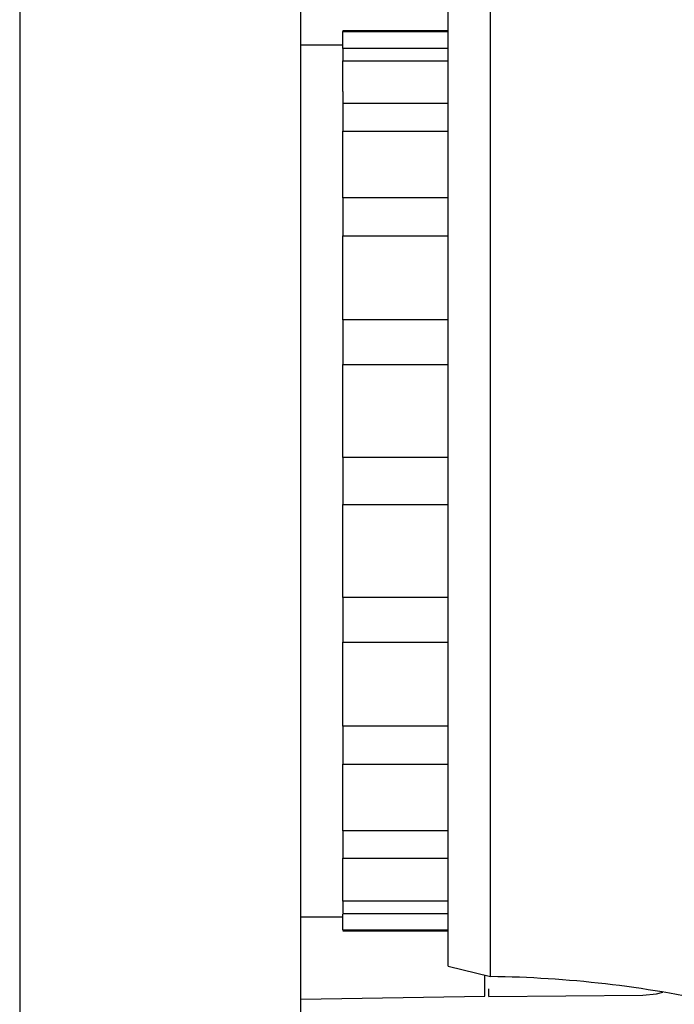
# Model space of a CAD drawing. Header units: millimetres. Extents: x 7187 to 8806, y -3756 to -2918.
# Tile 138 of 250: x 7739 to 7758, y -3243 to -3215. Entities that reach past the tile are written whole.
import ezdxf

# ---------------------------------------------------------------- set-up
doc = ezdxf.new("R2010")
doc.units = ezdxf.units.MM
doc.header["$LTSCALE"] = 3
doc.header["$PDSIZE"] = -1
doc.styles.get("Standard").update_dxf_attribs({"font": 'arial.ttf', "height": 12})
doc.dimstyles.new('ISO-25', dxfattribs={"dimtxt": 12, "dimasz": 6, "dimexe": 0.5, "dimexo": 0.625, "dimtad": 1, "dimdec": 1, "dimdsep": 46, "dimtxsty": 'Standard', "dimcen": 0, "dimclrd": 256, "dimclre": 256, "dimadec": 0, "dimazin": 0, "dimtfac": 1, "dimtdec": 1, "dimtmove": 0, "dimatfit": 3, "dimfxl": 1, "dimlwd": 30, "dimlwe": 30, "dimarcsym": 0})

# ---------------------------------------------------------------- blocks, each defined once
blk = doc.blocks.new('*D422')
at = {"linetype": 'Continuous', "lineweight": 30}
for p, q in [((7747.468, -3023.296), (7747.468, -3187.391)), ((7772.282, -3226.427), (7772.282, -3186.391)), ((7753.468, -3186.891), (7766.282, -3186.891))]:
    blk.add_line(p, q, dxfattribs=at)
at = {"linetype": 'Continuous'}
for points in [[(7753.468, -3185.891), (7753.468, -3187.891), (7747.468, -3186.891)], [(7766.282, -3185.891), (7766.282, -3187.891), (7772.282, -3186.891)]]:
    blk.add_solid(points, dxfattribs=at)
at = {"layer": 'Defpoints', "color": 0, "linetype": 'Continuous'}
for p in [(7747.468, -3022.671), (7772.282, -3186.891), (7772.282, -3227.052)]:
    blk.add_point(p, dxfattribs=at)
at = {"color": 0, "linetype": 'Continuous', "lineweight": 30, "insert": (7759.875, -3180.139), "char_height": 12, "attachment_point": 5}
blk.add_mtext('25', dxfattribs=at)

msp = doc.modelspace()

# ---------------------------------------------------------------- linework, layer by layer
at = {"linetype": 'Continuous', "lineweight": 30}
for p, q in [((7747.468, -3265.374), (7747.468, -3022.478)), ((7739.468, -3023.426), (7739.468, -3264.426)), ((7752.875, -3242.526), (7752.875, -3214.326)), ((7751.668, -3242.226), (7751.668, -3214.626)), ((7751.668, -3215.626), (7748.668, -3215.626)), ((7748.668, -3215.626), (7748.668, -3215.644)), ((7748.668, -3215.644), (7751.668, -3215.644)), ((7748.668, -3216.104), (7748.668, -3215.644)), ((7748.668, -3216.026), (7747.468, -3216.026)), ((7748.668, -3216.126), (7748.668, -3216.104)), ((7751.668, -3216.126), (7748.668, -3216.126)), ((7748.668, -3216.126), (7748.668, -3216.475)), ((7748.668, -3216.475), (7751.668, -3216.475)), ((7748.668, -3217.289), (7748.668, -3216.475)), ((7748.668, -3217.352), (7748.668, -3217.289)), ((7748.668, -3217.352), (7748.668, -3217.693)), ((7751.668, -3217.693), (7748.668, -3217.693)), ((7748.668, -3217.693), (7748.668, -3218.477)), ((7748.668, -3218.477), (7751.668, -3218.477)), ((7748.668, -3219.564), (7748.668, -3218.477)), ((7748.668, -3219.662), (7748.668, -3219.564)), ((7748.668, -3220.374), (7748.668, -3219.662)), ((7751.668, -3220.374), (7748.668, -3220.374)), ((7748.668, -3220.374), (7748.668, -3221.452)), ((7748.668, -3221.452), (7751.668, -3221.452)), ((7748.668, -3222.706), (7748.668, -3221.452)), ((7748.668, -3223.842), (7748.668, -3222.829)), ((7751.668, -3223.842), (7748.668, -3223.842)), ((7748.668, -3223.842), (7748.668, -3225.11)), ((7748.668, -3225.11), (7751.668, -3225.11)), ((7748.668, -3226.408), (7748.668, -3225.11)), ((7748.668, -3227.76), (7748.668, -3226.545)), ((7751.668, -3227.76), (7748.668, -3227.76)), ((7748.668, -3227.76), (7748.668, -3229.093)), ((7748.668, -3229.093), (7751.668, -3229.093)), ((7748.668, -3230.308), (7748.668, -3229.093)), ((7748.668, -3231.742), (7748.668, -3230.445)), ((7751.668, -3231.742), (7748.668, -3231.742)), ((7748.668, -3231.742), (7748.668, -3233.01)), ((7748.668, -3233.01), (7751.668, -3233.01)), ((7748.668, -3234.023), (7748.668, -3233.01)), ((7748.668, -3235.4), (7748.668, -3234.147)), ((7751.668, -3235.4), (7748.668, -3235.4)), ((7748.668, -3235.4), (7748.668, -3236.479)), ((7748.668, -3236.479), (7751.668, -3236.479)), ((7748.668, -3237.191), (7748.668, -3236.479)), ((7748.668, -3238.376), (7748.668, -3237.289)), ((7751.668, -3238.376), (7748.668, -3238.376)), ((7748.668, -3238.376), (7748.668, -3239.16)), ((7748.668, -3239.16), (7751.668, -3239.16)), ((7748.668, -3239.501), (7748.668, -3239.16)), ((7748.668, -3240.377), (7748.668, -3239.564)), ((7751.668, -3240.377), (7748.668, -3240.377)), ((7748.668, -3240.377), (7748.668, -3240.726)), ((7747.468, -3240.826), (7748.668, -3240.826)), ((7748.668, -3240.726), (7751.668, -3240.726)), ((7748.668, -3241.209), (7748.668, -3240.749)), ((7748.667, -3241.226), (7751.668, -3241.226)), ((7751.668, -3241.209), (7748.668, -3241.209)), ((7751.668, -3242.226), (7752.875, -3242.526)), ((7747.468, -3243.17), (7752.712, -3243.078)), ((7752.819, -3243.088), (7757.209, -3243.054)), ((7752.82, -3243.088), (7752.82, -3242.872))]:
    msp.add_line(p, q, dxfattribs=at)
at = {"linetype": 'Continuous', "lineweight": 30, "flags": 128}
msp.add_lwpolyline([(7757.209, -3243.054), (7757.595, -3243.013), (7757.776, -3242.967)], dxfattribs=at)
at = {"linetype": 'Continuous', "lineweight": 30}
for points in [[(7748.672, -3222.831, 0), (7748.672, -3222.831, 0), (7748.672, -3222.831, 0), (7748.672, -3222.831, 0), (7748.672, -3222.831, 0), (7748.672, -3222.821, 0), (7748.672, -3222.821, 0), (7748.672, -3222.821, 0), (7748.672, -3222.821, 0), (7748.672, -3222.821, 0), (7748.672, -3222.821, 0), (7748.672, -3222.821, 0), (7748.672, -3222.821, 0), (7748.672, -3222.821, 0), (7748.672, -3222.821, 0), (7748.672, -3222.821, 0), (7748.672, -3222.821, 0), (7748.672, -3222.821, 0), (7748.672, -3222.821, 0), (7748.672, -3222.811, 0), (7748.672, -3222.811, 0), (7748.672, -3222.811, 0), (7748.672, -3222.811, 0), (7748.672, -3222.811, 0), (7748.672, -3222.811, 0), (7748.672, -3222.811, 0), (7748.672, -3222.811, 0), (7748.672, -3222.811, 0), (7748.672, -3222.811, 0), (7748.672, -3222.811, 0), (7748.672, -3222.811, 0), (7748.672, -3222.811, 0), (7748.672, -3222.811, 0), (7748.672, -3222.801, 0), (7748.672, -3222.801, 0), (7748.672, -3222.801, 0), (7748.672, -3222.801, 0), (7748.672, -3222.801, 0), (7748.672, -3222.801, 0), (7748.672, -3222.801, 0), (7748.672, -3222.801, 0), (7748.672, -3222.801, 0), (7748.672, -3222.801, 0), (7748.672, -3222.801, 0), (7748.672, -3222.801, 0), (7748.672, -3222.801, 0), (7748.672, -3222.791, 0), (7748.672, -3222.791, 0), (7748.672, -3222.791, 0), (7748.672, -3222.791, 0), (7748.672, -3222.791, 0), (7748.672, -3222.791, 0), (7748.672, -3222.791, 0), (7748.672, -3222.791, 0), (7748.672, -3222.791, 0), (7748.672, -3222.791, 0), (7748.672, -3222.791, 0), (7748.672, -3222.791, 0), (7748.672, -3222.791, 0), (7748.672, -3222.791, 0), (7748.672, -3222.781, 0), (7748.672, -3222.781, 0), (7748.672, -3222.781, 0), (7748.672, -3222.781, 0), (7748.672, -3222.781, 0), (7748.672, -3222.781, 0), (7748.672, -3222.781, 0), (7748.672, -3222.781, 0), (7748.672, -3222.781, 0), (7748.672, -3222.781, 0), (7748.672, -3222.781, 0), (7748.672, -3222.781, 0), (7748.672, -3222.781, 0), (7748.672, -3222.771, 0), (7748.672, -3222.771, 0), (7748.672, -3222.771, 0), (7748.672, -3222.771, 0), (7748.672, -3222.771, 0), (7748.672, -3222.771, 0), (7748.672, -3222.771, 0), (7748.672, -3222.771, 0), (7748.672, -3222.771, 0), (7748.672, -3222.771, 0), (7748.672, -3222.771, 0), (7748.672, -3222.771, 0), (7748.672, -3222.771, 0), (7748.672, -3222.761, 0), (7748.672, -3222.761, 0), (7748.672, -3222.761, 0), (7748.672, -3222.761, 0), (7748.672, -3222.761, 0), (7748.672, -3222.761, 0), (7748.672, -3222.761, 0), (7748.672, -3222.761, 0), (7748.672, -3222.761, 0), (7748.672, -3222.761, 0), (7748.672, -3222.761, 0), (7748.672, -3222.761, 0), (7748.672, -3222.751, 0), (7748.672, -3222.751, 0), (7748.672, -3222.751, 0), (7748.672, -3222.751, 0), (7748.672, -3222.751, 0), (7748.672, -3222.751, 0), (7748.672, -3222.751, 0), (7748.672, -3222.751, 0), (7748.672, -3222.751, 0), (7748.672, -3222.751, 0), (7748.672, -3222.751, 0), (7748.672, -3222.751, 0), (7748.672, -3222.751, 0), (7748.672, -3222.741, 0), (7748.672, -3222.741, 0), (7748.672, -3222.741, 0), (7748.672, -3222.741, 0), (7748.672, -3222.741, 0), (7748.672, -3222.741, 0), (7748.672, -3222.741, 0), (7748.672, -3222.741, 0), (7748.672, -3222.741, 0), (7748.672, -3222.741, 0), (7748.672, -3222.741, 0), (7748.672, -3222.741, 0), (7748.672, -3222.731, 0), (7748.672, -3222.731, 0), (7748.672, -3222.731, 0), (7748.672, -3222.731, 0), (7748.672, -3222.731, 0), (7748.672, -3222.731, 0), (7748.672, -3222.731, 0), (7748.672, -3222.731, 0), (7748.672, -3222.731, 0), (7748.672, -3222.731, 0), (7748.672, -3222.731, 0), (7748.672, -3222.731, 0), (7748.672, -3222.721, 0), (7748.672, -3222.721, 0), (7748.672, -3222.721, 0), (7748.672, -3222.721, 0), (7748.672, -3222.721, 0), (7748.672, -3222.721, 0), (7748.672, -3222.721, 0), (7748.672, -3222.721, 0), (7748.672, -3222.721, 0), (7748.672, -3222.721, 0), (7748.672, -3222.721, 0), (7748.672, -3222.721, 0), (7748.672, -3222.711, 0), (7748.672, -3222.711, 0), (7748.672, -3222.711, 0), (7748.672, -3222.711, 0), (7748.672, -3222.711, 0), (7748.672, -3222.711, 0), (7748.672, -3222.711, 0), (7748.672, -3222.711, 0), (7748.672, -3222.711, 0), (7748.672, -3222.711, 0), (7748.672, -3222.711, 0), (7748.672, -3222.711, 0), (7748.672, -3222.701, 0)], [(7748.672, -3226.541, 0), (7748.672, -3226.541, 0), (7748.672, -3226.541, 0), (7748.672, -3226.541, 0), (7748.672, -3226.541, 0), (7748.672, -3226.541, 0), (7748.672, -3226.541, 0), (7748.672, -3226.541, 0), (7748.672, -3226.541, 0), (7748.672, -3226.541, 0), (7748.672, -3226.541, 0), (7748.672, -3226.531, 0), (7748.672, -3226.531, 0), (7748.672, -3226.531, 0), (7748.672, -3226.531, 0), (7748.672, -3226.531, 0), (7748.672, -3226.531, 0), (7748.672, -3226.531, 0), (7748.672, -3226.531, 0), (7748.672, -3226.531, 0), (7748.672, -3226.531, 0), (7748.672, -3226.531, 0), (7748.672, -3226.531, 0), (7748.672, -3226.521, 0), (7748.672, -3226.521, 0), (7748.672, -3226.521, 0), (7748.672, -3226.521, 0), (7748.672, -3226.521, 0), (7748.672, -3226.521, 0), (7748.672, -3226.521, 0), (7748.672, -3226.521, 0), (7748.672, -3226.521, 0), (7748.672, -3226.521, 0), (7748.672, -3226.521, 0), (7748.672, -3226.521, 0), (7748.672, -3226.511, 0), (7748.672, -3226.511, 0), (7748.672, -3226.511, 0), (7748.672, -3226.511, 0), (7748.672, -3226.511, 0), (7748.672, -3226.511, 0), (7748.672, -3226.511, 0), (7748.672, -3226.511, 0), (7748.672, -3226.511, 0), (7748.672, -3226.511, 0), (7748.672, -3226.511, 0), (7748.672, -3226.501, 0), (7748.672, -3226.501, 0), (7748.672, -3226.501, 0), (7748.672, -3226.501, 0), (7748.672, -3226.501, 0), (7748.672, -3226.501, 0), (7748.672, -3226.501, 0), (7748.672, -3226.501, 0), (7748.672, -3226.501, 0), (7748.672, -3226.501, 0), (7748.672, -3226.501, 0), (7748.672, -3226.501, 0), (7748.672, -3226.491, 0), (7748.672, -3226.491, 0), (7748.672, -3226.491, 0), (7748.672, -3226.491, 0), (7748.672, -3226.491, 0), (7748.672, -3226.491, 0), (7748.672, -3226.491, 0), (7748.672, -3226.491, 0), (7748.672, -3226.491, 0), (7748.672, -3226.491, 0), (7748.672, -3226.491, 0), (7748.672, -3226.491, 0), (7748.672, -3226.481, 0), (7748.672, -3226.481, 0), (7748.672, -3226.481, 0), (7748.672, -3226.481, 0), (7748.672, -3226.481, 0), (7748.672, -3226.481, 0), (7748.672, -3226.481, 0), (7748.672, -3226.481, 0), (7748.672, -3226.481, 0), (7748.672, -3226.481, 0), (7748.672, -3226.481, 0), (7748.672, -3226.471, 0), (7748.672, -3226.471, 0), (7748.672, -3226.471, 0), (7748.672, -3226.471, 0), (7748.672, -3226.471, 0), (7748.672, -3226.471, 0), (7748.672, -3226.471, 0), (7748.672, -3226.471, 0), (7748.672, -3226.471, 0), (7748.672, -3226.471, 0), (7748.672, -3226.471, 0), (7748.672, -3226.471, 0), (7748.672, -3226.461, 0), (7748.672, -3226.461, 0), (7748.672, -3226.461, 0), (7748.672, -3226.461, 0), (7748.672, -3226.461, 0), (7748.672, -3226.461, 0), (7748.672, -3226.461, 0), (7748.672, -3226.461, 0), (7748.672, -3226.461, 0), (7748.672, -3226.461, 0), (7748.672, -3226.461, 0), (7748.672, -3226.461, 0), (7748.672, -3226.451, 0), (7748.672, -3226.451, 0), (7748.672, -3226.451, 0), (7748.672, -3226.451, 0), (7748.672, -3226.451, 0), (7748.672, -3226.451, 0), (7748.672, -3226.451, 0), (7748.672, -3226.451, 0), (7748.672, -3226.451, 0), (7748.672, -3226.451, 0), (7748.672, -3226.451, 0), (7748.672, -3226.441, 0), (7748.672, -3226.441, 0), (7748.672, -3226.441, 0), (7748.672, -3226.441, 0), (7748.672, -3226.441, 0), (7748.672, -3226.441, 0), (7748.672, -3226.441, 0), (7748.672, -3226.441, 0), (7748.672, -3226.441, 0), (7748.672, -3226.441, 0), (7748.672, -3226.441, 0), (7748.672, -3226.431, 0), (7748.672, -3226.431, 0), (7748.672, -3226.431, 0), (7748.672, -3226.431, 0), (7748.672, -3226.431, 0), (7748.672, -3226.431, 0), (7748.672, -3226.431, 0), (7748.672, -3226.431, 0), (7748.672, -3226.431, 0), (7748.672, -3226.431, 0), (7748.672, -3226.431, 0), (7748.672, -3226.431, 0), (7748.672, -3226.421, 0), (7748.672, -3226.421, 0), (7748.672, -3226.421, 0), (7748.672, -3226.421, 0), (7748.672, -3226.421, 0), (7748.672, -3226.421, 0), (7748.672, -3226.421, 0), (7748.672, -3226.421, 0), (7748.672, -3226.421, 0), (7748.672, -3226.421, 0), (7748.672, -3226.421, 0), (7748.672, -3226.411, 0), (7748.672, -3226.411, 0), (7748.672, -3226.411, 0), (7748.672, -3226.411, 0), (7748.672, -3226.411, 0), (7748.672, -3226.411, 0), (7748.672, -3226.411, 0), (7748.672, -3226.411, 0), (7748.672, -3226.411, 0), (7748.672, -3226.411, 0)], [(7748.672, -3230.441, 0), (7748.672, -3230.441, 0), (7748.672, -3230.441, 0), (7748.672, -3230.441, 0), (7748.672, -3230.441, 0), (7748.672, -3230.441, 0), (7748.672, -3230.441, 0), (7748.672, -3230.441, 0), (7748.672, -3230.441, 0), (7748.672, -3230.441, 0), (7748.672, -3230.431, 0), (7748.672, -3230.431, 0), (7748.672, -3230.431, 0), (7748.672, -3230.431, 0), (7748.672, -3230.431, 0), (7748.672, -3230.431, 0), (7748.672, -3230.431, 0), (7748.672, -3230.431, 0), (7748.672, -3230.431, 0), (7748.672, -3230.431, 0), (7748.672, -3230.431, 0), (7748.672, -3230.421, 0), (7748.672, -3230.421, 0), (7748.672, -3230.421, 0), (7748.672, -3230.421, 0), (7748.672, -3230.421, 0), (7748.672, -3230.421, 0), (7748.672, -3230.421, 0), (7748.672, -3230.421, 0), (7748.672, -3230.421, 0), (7748.672, -3230.421, 0), (7748.672, -3230.421, 0), (7748.672, -3230.421, 0), (7748.672, -3230.411, 0), (7748.672, -3230.411, 0), (7748.672, -3230.411, 0), (7748.672, -3230.411, 0), (7748.672, -3230.411, 0), (7748.672, -3230.411, 0), (7748.672, -3230.411, 0), (7748.672, -3230.411, 0), (7748.672, -3230.411, 0), (7748.672, -3230.411, 0), (7748.672, -3230.411, 0), (7748.672, -3230.401, 0), (7748.672, -3230.401, 0), (7748.672, -3230.401, 0), (7748.672, -3230.401, 0), (7748.672, -3230.401, 0), (7748.672, -3230.401, 0), (7748.672, -3230.401, 0), (7748.672, -3230.401, 0), (7748.672, -3230.401, 0), (7748.672, -3230.401, 0), (7748.672, -3230.401, 0), (7748.672, -3230.401, 0), (7748.672, -3230.391, 0), (7748.672, -3230.391, 0), (7748.672, -3230.391, 0), (7748.672, -3230.391, 0), (7748.672, -3230.391, 0), (7748.672, -3230.391, 0), (7748.672, -3230.391, 0), (7748.672, -3230.391, 0), (7748.672, -3230.391, 0), (7748.672, -3230.391, 0), (7748.672, -3230.391, 0), (7748.672, -3230.381, 0), (7748.672, -3230.381, 0), (7748.672, -3230.381, 0), (7748.672, -3230.381, 0), (7748.672, -3230.381, 0), (7748.672, -3230.381, 0), (7748.672, -3230.381, 0), (7748.672, -3230.381, 0), (7748.672, -3230.381, 0), (7748.672, -3230.381, 0), (7748.672, -3230.381, 0), (7748.672, -3230.381, 0), (7748.672, -3230.371, 0), (7748.672, -3230.371, 0), (7748.672, -3230.371, 0), (7748.672, -3230.371, 0), (7748.672, -3230.371, 0), (7748.672, -3230.371, 0), (7748.672, -3230.371, 0), (7748.672, -3230.371, 0), (7748.672, -3230.371, 0), (7748.672, -3230.371, 0), (7748.672, -3230.371, 0), (7748.672, -3230.361, 0), (7748.672, -3230.361, 0), (7748.672, -3230.361, 0), (7748.672, -3230.361, 0), (7748.672, -3230.361, 0), (7748.672, -3230.361, 0), (7748.672, -3230.361, 0), (7748.672, -3230.361, 0), (7748.672, -3230.361, 0), (7748.672, -3230.361, 0), (7748.672, -3230.361, 0), (7748.672, -3230.361, 0), (7748.672, -3230.351, 0), (7748.672, -3230.351, 0), (7748.672, -3230.351, 0), (7748.672, -3230.351, 0), (7748.672, -3230.351, 0), (7748.672, -3230.351, 0), (7748.672, -3230.351, 0), (7748.672, -3230.351, 0), (7748.672, -3230.351, 0), (7748.672, -3230.351, 0), (7748.672, -3230.351, 0), (7748.672, -3230.351, 0), (7748.672, -3230.341, 0), (7748.672, -3230.341, 0), (7748.672, -3230.341, 0), (7748.672, -3230.341, 0), (7748.672, -3230.341, 0), (7748.672, -3230.341, 0), (7748.672, -3230.341, 0), (7748.672, -3230.341, 0), (7748.672, -3230.341, 0), (7748.672, -3230.341, 0), (7748.672, -3230.341, 0), (7748.672, -3230.331, 0), (7748.672, -3230.331, 0), (7748.672, -3230.331, 0), (7748.672, -3230.331, 0), (7748.672, -3230.331, 0), (7748.672, -3230.331, 0), (7748.672, -3230.331, 0), (7748.672, -3230.331, 0), (7748.672, -3230.331, 0), (7748.672, -3230.331, 0), (7748.672, -3230.331, 0), (7748.672, -3230.331, 0), (7748.672, -3230.321, 0), (7748.672, -3230.321, 0), (7748.672, -3230.321, 0), (7748.672, -3230.321, 0), (7748.672, -3230.321, 0), (7748.672, -3230.321, 0), (7748.672, -3230.321, 0), (7748.672, -3230.321, 0), (7748.672, -3230.321, 0), (7748.672, -3230.321, 0), (7748.672, -3230.321, 0), (7748.672, -3230.321, 0), (7748.672, -3230.311, 0), (7748.672, -3230.311, 0), (7748.672, -3230.311, 0), (7748.672, -3230.311, 0), (7748.672, -3230.311, 0), (7748.672, -3230.311, 0), (7748.672, -3230.311, 0), (7748.672, -3230.311, 0), (7748.672, -3230.311, 0), (7748.672, -3230.311, 0), (7748.672, -3230.311, 0)], [(7748.672, -3234.151, 0), (7748.672, -3234.141, 0), (7748.672, -3234.141, 0), (7748.672, -3234.141, 0), (7748.672, -3234.141, 0), (7748.672, -3234.141, 0), (7748.672, -3234.141, 0), (7748.672, -3234.141, 0), (7748.672, -3234.141, 0), (7748.672, -3234.141, 0), (7748.672, -3234.141, 0), (7748.672, -3234.141, 0), (7748.672, -3234.141, 0), (7748.672, -3234.131, 0), (7748.672, -3234.131, 0), (7748.672, -3234.131, 0), (7748.672, -3234.131, 0), (7748.672, -3234.131, 0), (7748.672, -3234.131, 0), (7748.672, -3234.131, 0), (7748.672, -3234.131, 0), (7748.672, -3234.131, 0), (7748.672, -3234.131, 0), (7748.672, -3234.131, 0), (7748.672, -3234.131, 0), (7748.672, -3234.121, 0), (7748.672, -3234.121, 0), (7748.672, -3234.121, 0), (7748.672, -3234.121, 0), (7748.672, -3234.121, 0), (7748.672, -3234.121, 0), (7748.672, -3234.121, 0), (7748.672, -3234.121, 0), (7748.672, -3234.121, 0), (7748.672, -3234.121, 0), (7748.672, -3234.121, 0), (7748.672, -3234.121, 0), (7748.672, -3234.111, 0), (7748.672, -3234.111, 0), (7748.672, -3234.111, 0), (7748.672, -3234.111, 0), (7748.672, -3234.111, 0), (7748.672, -3234.111, 0), (7748.672, -3234.111, 0), (7748.672, -3234.111, 0), (7748.672, -3234.111, 0), (7748.672, -3234.111, 0), (7748.672, -3234.111, 0), (7748.672, -3234.111, 0), (7748.672, -3234.101, 0), (7748.672, -3234.101, 0), (7748.672, -3234.101, 0), (7748.672, -3234.101, 0), (7748.672, -3234.101, 0), (7748.672, -3234.101, 0), (7748.672, -3234.101, 0), (7748.672, -3234.101, 0), (7748.672, -3234.101, 0), (7748.672, -3234.101, 0), (7748.672, -3234.101, 0), (7748.672, -3234.101, 0), (7748.672, -3234.101, 0), (7748.672, -3234.091, 0), (7748.672, -3234.091, 0), (7748.672, -3234.091, 0), (7748.672, -3234.091, 0), (7748.672, -3234.091, 0), (7748.672, -3234.091, 0), (7748.672, -3234.091, 0), (7748.672, -3234.091, 0), (7748.672, -3234.091, 0), (7748.672, -3234.091, 0), (7748.672, -3234.091, 0), (7748.672, -3234.091, 0), (7748.672, -3234.081, 0), (7748.672, -3234.081, 0), (7748.672, -3234.081, 0), (7748.672, -3234.081, 0), (7748.672, -3234.081, 0), (7748.672, -3234.081, 0), (7748.672, -3234.081, 0), (7748.672, -3234.081, 0), (7748.672, -3234.081, 0), (7748.672, -3234.081, 0), (7748.672, -3234.081, 0), (7748.672, -3234.081, 0), (7748.672, -3234.081, 0), (7748.672, -3234.071, 0), (7748.672, -3234.071, 0), (7748.672, -3234.071, 0), (7748.672, -3234.071, 0), (7748.672, -3234.071, 0), (7748.672, -3234.071, 0), (7748.672, -3234.071, 0), (7748.672, -3234.071, 0), (7748.672, -3234.071, 0), (7748.672, -3234.071, 0), (7748.672, -3234.071, 0), (7748.672, -3234.071, 0), (7748.672, -3234.071, 0), (7748.672, -3234.061, 0), (7748.672, -3234.061, 0), (7748.672, -3234.061, 0), (7748.672, -3234.061, 0), (7748.672, -3234.061, 0), (7748.672, -3234.061, 0), (7748.672, -3234.061, 0), (7748.672, -3234.061, 0), (7748.672, -3234.061, 0), (7748.672, -3234.061, 0), (7748.672, -3234.061, 0), (7748.672, -3234.061, 0), (7748.672, -3234.061, 0), (7748.672, -3234.061, 0), (7748.672, -3234.051, 0), (7748.672, -3234.051, 0), (7748.672, -3234.051, 0), (7748.672, -3234.051, 0), (7748.672, -3234.051, 0), (7748.672, -3234.051, 0), (7748.672, -3234.051, 0), (7748.672, -3234.051, 0), (7748.672, -3234.051, 0), (7748.672, -3234.051, 0), (7748.672, -3234.051, 0), (7748.672, -3234.051, 0), (7748.672, -3234.051, 0), (7748.672, -3234.041, 0), (7748.672, -3234.041, 0), (7748.672, -3234.041, 0), (7748.672, -3234.041, 0), (7748.672, -3234.041, 0), (7748.672, -3234.041, 0), (7748.672, -3234.041, 0), (7748.672, -3234.041, 0), (7748.672, -3234.041, 0), (7748.672, -3234.041, 0), (7748.672, -3234.041, 0), (7748.672, -3234.041, 0), (7748.672, -3234.041, 0), (7748.672, -3234.041, 0), (7748.672, -3234.031, 0), (7748.672, -3234.031, 0), (7748.672, -3234.031, 0), (7748.672, -3234.031, 0), (7748.672, -3234.031, 0), (7748.672, -3234.031, 0), (7748.672, -3234.031, 0), (7748.672, -3234.031, 0), (7748.672, -3234.031, 0), (7748.672, -3234.031, 0), (7748.672, -3234.031, 0), (7748.672, -3234.031, 0), (7748.672, -3234.031, 0), (7748.672, -3234.031, 0), (7748.672, -3234.021, 0), (7748.672, -3234.021, 0), (7748.672, -3234.021, 0), (7748.672, -3234.021, 0), (7748.672, -3234.021, 0)], [(7748.672, -3237.291, 0), (7748.672, -3237.291, 0), (7748.672, -3237.291, 0), (7748.672, -3237.291, 0), (7748.672, -3237.281, 0), (7748.672, -3237.281, 0), (7748.672, -3237.281, 0), (7748.672, -3237.281, 0), (7748.672, -3237.281, 0), (7748.672, -3237.281, 0), (7748.672, -3237.281, 0), (7748.672, -3237.281, 0), (7748.672, -3237.281, 0), (7748.672, -3237.281, 0), (7748.672, -3237.281, 0), (7748.672, -3237.281, 0), (7748.672, -3237.281, 0), (7748.672, -3237.281, 0), (7748.672, -3237.271, 0), (7748.672, -3237.271, 0), (7748.672, -3237.271, 0), (7748.672, -3237.271, 0), (7748.672, -3237.271, 0), (7748.672, -3237.271, 0), (7748.672, -3237.271, 0), (7748.672, -3237.271, 0), (7748.672, -3237.271, 0), (7748.672, -3237.271, 0), (7748.672, -3237.271, 0), (7748.672, -3237.271, 0), (7748.672, -3237.271, 0), (7748.672, -3237.271, 0), (7748.672, -3237.271, 0), (7748.672, -3237.261, 0), (7748.672, -3237.261, 0), (7748.672, -3237.261, 0), (7748.672, -3237.261, 0), (7748.672, -3237.261, 0), (7748.672, -3237.261, 0), (7748.672, -3237.261, 0), (7748.672, -3237.261, 0), (7748.672, -3237.261, 0), (7748.672, -3237.261, 0), (7748.672, -3237.261, 0), (7748.672, -3237.261, 0), (7748.672, -3237.261, 0), (7748.672, -3237.261, 0), (7748.672, -3237.251, 0), (7748.672, -3237.251, 0), (7748.672, -3237.251, 0), (7748.672, -3237.251, 0), (7748.672, -3237.251, 0), (7748.672, -3237.251, 0), (7748.672, -3237.251, 0), (7748.672, -3237.251, 0), (7748.672, -3237.251, 0), (7748.672, -3237.251, 0), (7748.672, -3237.251, 0), (7748.672, -3237.251, 0), (7748.672, -3237.251, 0), (7748.672, -3237.251, 0), (7748.672, -3237.251, 0), (7748.672, -3237.241, 0), (7748.672, -3237.241, 0), (7748.672, -3237.241, 0), (7748.672, -3237.241, 0), (7748.672, -3237.241, 0), (7748.672, -3237.241, 0), (7748.672, -3237.241, 0), (7748.672, -3237.241, 0), (7748.672, -3237.241, 0), (7748.672, -3237.241, 0), (7748.672, -3237.241, 0), (7748.672, -3237.241, 0), (7748.672, -3237.241, 0), (7748.672, -3237.241, 0), (7748.672, -3237.241, 0), (7748.672, -3237.241, 0), (7748.672, -3237.231, 0), (7748.672, -3237.231, 0), (7748.672, -3237.231, 0), (7748.672, -3237.231, 0), (7748.672, -3237.231, 0), (7748.672, -3237.231, 0), (7748.672, -3237.231, 0), (7748.672, -3237.231, 0), (7748.672, -3237.231, 0), (7748.672, -3237.231, 0), (7748.672, -3237.231, 0), (7748.672, -3237.231, 0), (7748.672, -3237.231, 0), (7748.672, -3237.231, 0), (7748.672, -3237.231, 0), (7748.672, -3237.231, 0), (7748.672, -3237.221, 0), (7748.672, -3237.221, 0), (7748.672, -3237.221, 0), (7748.672, -3237.221, 0), (7748.672, -3237.221, 0), (7748.672, -3237.221, 0), (7748.672, -3237.221, 0), (7748.672, -3237.221, 0), (7748.672, -3237.221, 0), (7748.672, -3237.221, 0), (7748.672, -3237.221, 0), (7748.672, -3237.221, 0), (7748.672, -3237.221, 0), (7748.672, -3237.221, 0), (7748.672, -3237.221, 0), (7748.672, -3237.221, 0), (7748.672, -3237.221, 0), (7748.672, -3237.221, 0), (7748.672, -3237.211, 0), (7748.672, -3237.211, 0), (7748.672, -3237.211, 0), (7748.672, -3237.211, 0), (7748.672, -3237.211, 0), (7748.672, -3237.211, 0), (7748.672, -3237.211, 0), (7748.672, -3237.211, 0), (7748.672, -3237.211, 0), (7748.672, -3237.211, 0), (7748.672, -3237.211, 0), (7748.672, -3237.211, 0), (7748.672, -3237.211, 0), (7748.672, -3237.211, 0), (7748.672, -3237.211, 0), (7748.672, -3237.211, 0), (7748.672, -3237.211, 0), (7748.672, -3237.211, 0), (7748.672, -3237.201, 0), (7748.672, -3237.201, 0), (7748.672, -3237.201, 0), (7748.672, -3237.201, 0), (7748.672, -3237.201, 0), (7748.672, -3237.201, 0), (7748.672, -3237.201, 0), (7748.672, -3237.201, 0), (7748.672, -3237.201, 0), (7748.672, -3237.201, 0), (7748.672, -3237.201, 0), (7748.672, -3237.201, 0), (7748.672, -3237.201, 0), (7748.672, -3237.201, 0), (7748.672, -3237.201, 0), (7748.672, -3237.201, 0), (7748.672, -3237.201, 0), (7748.672, -3237.201, 0), (7748.672, -3237.201, 0), (7748.672, -3237.191, 0), (7748.672, -3237.191, 0), (7748.672, -3237.191, 0), (7748.672, -3237.191, 0), (7748.672, -3237.191, 0), (7748.672, -3237.191, 0), (7748.672, -3237.191, 0), (7748.672, -3237.191, 0), (7748.672, -3237.191, 0), (7748.672, -3237.191, 0), (7748.672, -3237.191, 0)], [(7748.672, -3239.561, 0), (7748.672, -3239.561, 0), (7748.672, -3239.561, 0), (7748.672, -3239.561, 0), (7748.672, -3239.561, 0), (7748.672, -3239.561, 0), (7748.672, -3239.561, 0), (7748.672, -3239.561, 0), (7748.672, -3239.561, 0), (7748.672, -3239.561, 0), (7748.672, -3239.561, 0), (7748.672, -3239.561, 0), (7748.672, -3239.561, 0), (7748.672, -3239.561, 0), (7748.672, -3239.561, 0), (7748.672, -3239.551, 0), (7748.672, -3239.551, 0), (7748.672, -3239.551, 0), (7748.672, -3239.551, 0), (7748.672, -3239.551, 0), (7748.672, -3239.551, 0), (7748.672, -3239.551, 0), (7748.672, -3239.551, 0), (7748.672, -3239.551, 0), (7748.672, -3239.551, 0), (7748.672, -3239.551, 0), (7748.672, -3239.551, 0), (7748.672, -3239.551, 0), (7748.672, -3239.551, 0), (7748.672, -3239.551, 0), (7748.672, -3239.551, 0), (7748.672, -3239.551, 0), (7748.672, -3239.551, 0), (7748.672, -3239.551, 0), (7748.672, -3239.551, 0), (7748.672, -3239.541, 0), (7748.672, -3239.541, 0), (7748.672, -3239.541, 0), (7748.672, -3239.541, 0), (7748.672, -3239.541, 0), (7748.672, -3239.541, 0), (7748.672, -3239.541, 0), (7748.672, -3239.541, 0), (7748.672, -3239.541, 0), (7748.672, -3239.541, 0), (7748.672, -3239.541, 0), (7748.672, -3239.541, 0), (7748.672, -3239.541, 0), (7748.672, -3239.541, 0), (7748.672, -3239.541, 0), (7748.672, -3239.541, 0), (7748.672, -3239.541, 0), (7748.672, -3239.541, 0), (7748.672, -3239.541, 0), (7748.672, -3239.541, 0), (7748.672, -3239.541, 0), (7748.672, -3239.531, 0), (7748.672, -3239.531, 0), (7748.672, -3239.531, 0), (7748.672, -3239.531, 0), (7748.672, -3239.531, 0), (7748.672, -3239.531, 0), (7748.672, -3239.531, 0), (7748.672, -3239.531, 0), (7748.672, -3239.531, 0), (7748.672, -3239.531, 0), (7748.672, -3239.531, 0), (7748.672, -3239.531, 0), (7748.672, -3239.531, 0), (7748.672, -3239.531, 0), (7748.672, -3239.531, 0), (7748.672, -3239.531, 0), (7748.672, -3239.531, 0), (7748.672, -3239.531, 0), (7748.672, -3239.531, 0), (7748.672, -3239.531, 0), (7748.672, -3239.531, 0), (7748.672, -3239.531, 0), (7748.672, -3239.531, 0), (7748.672, -3239.521, 0), (7748.672, -3239.521, 0), (7748.672, -3239.521, 0), (7748.672, -3239.521, 0), (7748.672, -3239.521, 0), (7748.672, -3239.521, 0), (7748.672, -3239.521, 0), (7748.672, -3239.521, 0), (7748.672, -3239.521, 0), (7748.672, -3239.521, 0), (7748.672, -3239.521, 0), (7748.672, -3239.521, 0), (7748.672, -3239.521, 0), (7748.672, -3239.521, 0), (7748.672, -3239.521, 0), (7748.672, -3239.521, 0), (7748.672, -3239.521, 0), (7748.672, -3239.521, 0), (7748.672, -3239.521, 0), (7748.672, -3239.521, 0), (7748.672, -3239.521, 0), (7748.672, -3239.521, 0), (7748.672, -3239.521, 0), (7748.672, -3239.521, 0), (7748.672, -3239.521, 0), (7748.672, -3239.521, 0), (7748.672, -3239.521, 0), (7748.672, -3239.511, 0), (7748.672, -3239.511, 0), (7748.672, -3239.511, 0), (7748.672, -3239.511, 0), (7748.672, -3239.511, 0), (7748.672, -3239.511, 0), (7748.672, -3239.511, 0), (7748.672, -3239.511, 0), (7748.672, -3239.511, 0), (7748.672, -3239.511, 0), (7748.672, -3239.511, 0), (7748.672, -3239.511, 0), (7748.672, -3239.511, 0), (7748.672, -3239.511, 0), (7748.672, -3239.511, 0), (7748.672, -3239.511, 0), (7748.672, -3239.511, 0), (7748.672, -3239.511, 0), (7748.672, -3239.511, 0), (7748.672, -3239.511, 0), (7748.672, -3239.511, 0), (7748.672, -3239.511, 0), (7748.672, -3239.511, 0), (7748.672, -3239.511, 0), (7748.672, -3239.511, 0), (7748.672, -3239.511, 0), (7748.672, -3239.511, 0), (7748.672, -3239.511, 0), (7748.672, -3239.511, 0), (7748.672, -3239.511, 0), (7748.672, -3239.511, 0), (7748.672, -3239.511, 0), (7748.672, -3239.511, 0), (7748.672, -3239.501, 0), (7748.672, -3239.501, 0), (7748.672, -3239.501, 0), (7748.672, -3239.501, 0), (7748.672, -3239.501, 0), (7748.672, -3239.501, 0), (7748.672, -3239.501, 0), (7748.672, -3239.501, 0), (7748.672, -3239.501, 0), (7748.672, -3239.501, 0), (7748.672, -3239.501, 0), (7748.672, -3239.501, 0), (7748.672, -3239.501, 0), (7748.672, -3239.501, 0), (7748.672, -3239.501, 0), (7748.672, -3239.501, 0), (7748.672, -3239.501, 0), (7748.672, -3239.501, 0), (7748.672, -3239.501, 0), (7748.672, -3239.501, 0), (7748.672, -3239.501, 0)], [(7752.712, -3243.081, 0), (7752.712, -3243.081, 0), (7752.712, -3243.081, 0), (7752.712, -3243.071, 0), (7752.712, -3243.071, 0), (7752.712, -3243.071, 0), (7752.712, -3243.071, 0), (7752.712, -3243.071, 0), (7752.712, -3243.071, 0), (7752.712, -3243.071, 0), (7752.712, -3243.071, 0), (7752.712, -3243.071, 0), (7752.712, -3243.071, 0), (7752.712, -3243.071, 0), (7752.712, -3243.071, 0), (7752.712, -3243.071, 0), (7752.712, -3243.071, 0), (7752.712, -3243.061, 0), (7752.712, -3243.061, 0), (7752.712, -3243.061, 0), (7752.712, -3243.061, 0), (7752.712, -3243.061, 0), (7752.712, -3243.061, 0), (7752.712, -3243.061, 0), (7752.712, -3243.061, 0), (7752.712, -3243.061, 0), (7752.712, -3243.061, 0), (7752.712, -3243.061, 0), (7752.712, -3243.051, 0), (7752.712, -3243.051, 0), (7752.712, -3243.051, 0), (7752.712, -3243.051, 0), (7752.712, -3243.051, 0), (7752.712, -3243.051, 0), (7752.712, -3243.051, 0), (7752.712, -3243.051, 0), (7752.712, -3243.051, 0), (7752.712, -3243.041, 0), (7752.712, -3243.041, 0), (7752.712, -3243.041, 0), (7752.712, -3243.041, 0), (7752.712, -3243.041, 0), (7752.712, -3243.041, 0), (7752.712, -3243.041, 0), (7752.712, -3243.041, 0), (7752.712, -3243.031, 0), (7752.712, -3243.031, 0), (7752.712, -3243.031, 0), (7752.712, -3243.031, 0), (7752.712, -3243.031, 0), (7752.712, -3243.031, 0), (7752.712, -3243.021, 0), (7752.712, -3243.021, 0), (7752.712, -3243.021, 0), (7752.712, -3243.021, 0), (7752.712, -3243.021, 0), (7752.712, -3243.021, 0), (7752.712, -3243.011, 0), (7752.712, -3243.011, 0), (7752.712, -3243.011, 0), (7752.712, -3243.011, 0), (7752.712, -3243.011, 0), (7752.712, -3243.001, 0), (7752.712, -3243.001, 0), (7752.712, -3243.001, 0), (7752.712, -3243.001, 0), (7752.712, -3242.991, 0), (7752.712, -3242.991, 0), (7752.712, -3242.991, 0), (7752.712, -3242.991, 0), (7752.712, -3242.981, 0), (7752.712, -3242.981, 0), (7752.712, -3242.981, 0), (7752.712, -3242.981, 0), (7752.712, -3242.971, 0), (7752.712, -3242.971, 0), (7752.712, -3242.971, 0), (7752.712, -3242.961, 0), (7752.712, -3242.961, 0), (7752.712, -3242.961, 0), (7752.712, -3242.961, 0), (7752.712, -3242.951, 0), (7752.712, -3242.951, 0), (7752.712, -3242.951, 0), (7752.712, -3242.941, 0), (7752.712, -3242.941, 0), (7752.712, -3242.931, 0), (7752.712, -3242.931, 0), (7752.712, -3242.931, 0), (7752.712, -3242.921, 0), (7752.712, -3242.921, 0), (7752.712, -3242.921, 0), (7752.712, -3242.911, 0), (7752.712, -3242.911, 0), (7752.712, -3242.901, 0), (7752.712, -3242.901, 0), (7752.712, -3242.901, 0), (7752.712, -3242.891, 0), (7752.712, -3242.891, 0), (7752.712, -3242.881, 0), (7752.712, -3242.881, 0), (7752.712, -3242.871, 0), (7752.712, -3242.871, 0), (7752.712, -3242.861, 0), (7752.712, -3242.861, 0), (7752.712, -3242.851, 0), (7752.712, -3242.851, 0), (7752.712, -3242.841, 0), (7752.712, -3242.841, 0), (7752.712, -3242.831, 0), (7752.712, -3242.831, 0), (7752.712, -3242.821, 0), (7752.712, -3242.821, 0), (7752.712, -3242.811, 0), (7752.712, -3242.811, 0), (7752.712, -3242.801, 0), (7752.712, -3242.791, 0), (7752.712, -3242.791, 0), (7752.712, -3242.781, 0), (7752.712, -3242.781, 0), (7752.712, -3242.771, 0), (7752.712, -3242.761, 0), (7752.712, -3242.761, 0), (7752.712, -3242.751, 0), (7752.712, -3242.741, 0), (7752.712, -3242.741, 0), (7752.712, -3242.731, 0), (7752.712, -3242.721, 0), (7752.712, -3242.721, 0), (7752.712, -3242.711, 0), (7752.712, -3242.701, 0), (7752.712, -3242.701, 0), (7752.712, -3242.691, 0), (7752.712, -3242.681, 0), (7752.712, -3242.681, 0), (7752.712, -3242.671, 0), (7752.712, -3242.661, 0), (7752.712, -3242.651, 0), (7752.712, -3242.651, 0), (7752.712, -3242.641, 0), (7752.712, -3242.631, 0), (7752.712, -3242.621, 0), (7752.712, -3242.621, 0), (7752.712, -3242.611, 0), (7752.712, -3242.601, 0), (7752.712, -3242.591, 0), (7752.712, -3242.591, 0), (7752.712, -3242.581, 0), (7752.712, -3242.571, 0), (7752.712, -3242.561, 0), (7752.712, -3242.551, 0), (7752.712, -3242.551, 0), (7752.712, -3242.541, 0), (7752.712, -3242.531, 0), (7752.712, -3242.521, 0), (7752.712, -3242.521, 0), (7752.712, -3242.511, 0), (7752.712, -3242.501, 0), (7752.712, -3242.491, 0), (7752.712, -3242.481, 0)]]:
    msp.add_polyline3d(points, dxfattribs=at)
msp.add_arc((7752.477, -3274.457), 31.934, 77.5357, 89.2851, dxfattribs=at)

# ---------------------------------------------------------------- dimensions: what is measured, and where the dimension line sits
dim = msp.add_linear_dim(base=(7772.282, -3186.891), p1=(7747.468, -3022.671), p2=(7772.282, -3227.052), text='25', dimstyle='ISO-25', dxfattribs=at)
dim.commit()
dim.dimension.update_dxf_attribs({"geometry": '*D422', "text_midpoint": (7759.875, -3180.139)})

doc.saveas('drawing.dxf')
